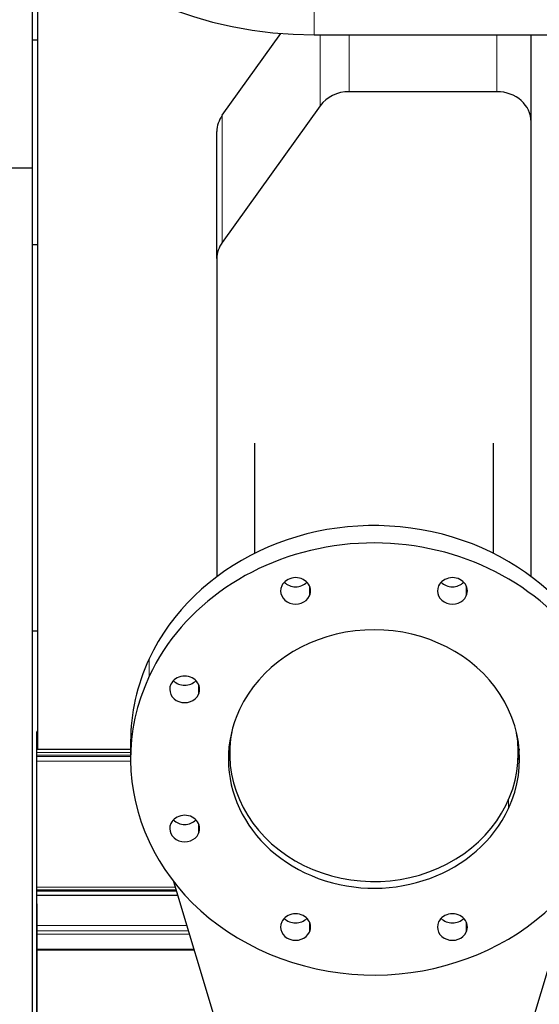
# Model space of a CAD drawing. Header units: inches. Extents: x 0 to 23760, y -13 to 16800.
# Tile 5 of 256: x 2097 to 2401, y 5950 to 6526. Entities that reach past the tile are written whole.
import ezdxf

# ---------------------------------------------------------------- set-up
doc = ezdxf.new("R2010")
doc.units = ezdxf.units.IN
doc.layers.add('1', color=7, linetype='Continuous', true_color=0xffffff)

msp = doc.modelspace()

# ---------------------------------------------------------------- linework, layer by layer
at = {"layer": '1', "color": 110, "linetype": 'Continuous', "lineweight": 13}
for p, q in [((2269.514, 6517.588), (2269.514, 6593.661)), ((2273.011, 6476.132), (2273.011, 6517.588)), ((2289.884, 6484.348), (2289.884, 6517.589)), ((2376.514, 6484.348), (2376.514, 6517.589)), ((2215.64, 6396.165), (2215.64, 6470.502)), ((2266.675, 6195.183), (2266.675, 6189.243)), ((2358.519, 6195.183), (2358.519, 6189.243)), ((2172.861, 6152.404), (2172.861, 6142.245)), ((2201.732, 6137.578), (2201.732, 6131.638)), ((2107.013, 6109.823), (2107.534, 6109.823)), ((2107.013, 6107.375), (2107.534, 6107.375)), ((2107.013, 6104.897), (2107.534, 6104.897)), ((2107.013, 6097.707), (2162.016, 6097.707)), ((2107.013, 6096.055), (2162.016, 6096.055)), ((2107.013, 6095.27), (2162.016, 6095.27)), ((2107.013, 6092.572), (2162.09, 6092.572)), ((2383.274, 6069.955), (2383.274, 6064.937)), ((2201.732, 6056.111), (2201.732, 6050.171)), ((2107.013, 6018.817), (2188.18, 6018.817)), ((2107.013, 6017.204), (2188.7, 6017.204)), ((2266.675, 5998.506), (2266.675, 5992.565)), ((2358.519, 5998.506), (2358.519, 5992.565)), ((2107.013, 5996.489), (2194.906, 5996.489)), ((2107.013, 5993.247), (2195.873, 5993.247)), ((2107.013, 5991.403), (2196.431, 5991.403)), ((2107.013, 5982.49), (2199.117, 5982.49)), ((2107.013, 5982.045), (2199.246, 5982.045))]:
    msp.add_line(p, q, dxfattribs=at)
at = {"layer": '1', "color": 2, "linetype": 'Continuous', "lineweight": 25}
for p, q in [((2104.514, 6439.808), (2104.514, 6584.053)), ((2107.51, 6581.218), (2107.51, 6099.65)), ((2215.64, 6470.502), (2249.996, 6518.39)), ((2269.514, 6517.588), (2564.514, 6517.588)), ((2396.514, 6466.608), (2396.514, 6517.588)), ((2107.511, 6514.461), (2104.514, 6514.461)), ((2376.514, 6484.348), (2289.884, 6484.348)), ((2273.011, 6476.132), (2215.64, 6396.165)), ((2396.514, 6200.559), (2396.514, 6466.608)), ((2212.514, 6386.64), (2212.514, 6460.978)), ((2042.514, 6439.808), (2104.514, 6439.808)), ((2104.514, 5919.998), (2104.514, 6439.808)), ((2107.56, 6394.75), (2104.514, 6394.75)), ((2212.514, 6386.64), (2212.514, 6200.561)), ((2234.514, 6278.574), (2234.514, 6214.13)), ((2374.514, 6214.13), (2374.514, 6278.574)), ((2107.56, 6168.625), (2104.514, 6168.625)), ((2107.534, 6109.879), (2107.013, 6109.879)), ((2107.013, 6109.879), (2107.013, 6109.823)), ((2107.013, 6107.375), (2107.013, 6109.823)), ((2107.013, 6104.897), (2107.013, 6107.375)), ((2107.013, 6097.707), (2107.013, 6104.897)), ((2162.014, 6104.033), (2162.014, 6093.875)), ((2220.014, 6103.883), (2220.014, 6097.107)), ((2389.014, 6097.107), (2389.014, 6103.883)), ((2107.013, 6096.055), (2107.013, 6097.707)), ((2107.013, 6095.27), (2107.013, 6096.055)), ((2107.51, 6099.65), (2162.016, 6099.65)), ((2107.013, 6092.572), (2107.013, 6095.27)), ((2107.013, 6018.817), (2107.013, 6092.572)), ((2187.13, 6022.209), (2223.522, 5901.512)), ((2385.505, 5901.512), (2421.897, 6022.209)), ((2107.013, 6017.204), (2107.013, 6018.817)), ((2107.013, 6016.643), (2107.013, 6017.204)), ((2107.013, 6013.946), (2107.013, 6016.643)), ((2107.013, 6016.643), (2188.849, 6016.643)), ((2107.013, 5996.489), (2107.013, 6013.946)), ((2189.642, 6013.946), (2107.013, 6013.946)), ((2107.013, 6009.102), (2107.013, 5997.127)), ((2107.013, 5997.127), (2107.013, 5989.418)), ((2107.013, 5993.247), (2107.013, 5996.489)), ((2107.013, 5991.403), (2107.013, 5993.247)), ((2107.013, 5982.49), (2107.013, 5991.403)), ((2107.013, 5989.418), (2107.013, 5905.453)), ((2107.013, 5982.045), (2107.013, 5982.49)), ((2107.013, 5888.218), (2107.013, 5982.045))]:
    msp.add_line(p, q, dxfattribs=at)
msp.add_arc((2269.514, 6755.624), 238.036, 180, 270, dxfattribs=at)
for centre, major_axis, start_param, end_param in [((2289.884, 6466.608), (20, 0), 1.5707963, 2.5748634), ((2376.514, 6466.608), (20, 0), 0, 1.5707963), ((2232.514, 6460.978), (-20, 0), 5.7164561, 6.2831853), ((2232.514, 6386.64), (20, 0), 2.5748634, 3.1415927), ((2304.514, 6104.033), (142.5, 0), 0.0000491, 2.7488936), ((2304.514, 6093.875), (142.5, 0), 5.8904862, 9.0320789), ((2258.592, 6192.213), (8.75, 0), 5.8904862, 9.0320789), ((2350.436, 6192.213), (8.75, 0), 5.8904862, 9.0320789), ((2258.592, 6192.213), (8.75, 0), 2.7488936, 5.8904862), ((2258.592, 6202.372), (8.75, 0), 3.8550287, 5.5697493), ((2350.436, 6192.213), (8.75, 0), 2.7488936, 5.8904862), ((2350.436, 6202.372), (8.75, 0), 3.8550287, 5.5697493), ((2304.514, 6093.875), (85.25, 0), 5.8904862, 9.0320789), ((2304.514, 6104.033), (142.5, 0), 2.7488936, 3.1415927), ((2304.514, 6093.875), (142.5, 0), 2.7488936, 5.8904862), ((2193.648, 6134.608), (8.75, 0), 5.8904862, 9.0320789), ((2193.648, 6134.608), (8.75, 0), 2.7488936, 5.8904862), ((2193.648, 6144.766), (8.75, 0), 3.8550287, 5.5697493), ((2304.514, 6093.875), (85.25, 0), 2.7488936, 5.8904862), ((2304.514, 6097.107), (84.5, 0), 2.9553551, 6.2831853), ((2304.514, 6097.107), (84.5, 0), 0, 0.1863357), ((2304.514, 6104.033), (85.25, 0), 3.1996139, 3.2835043), ((2304.514, 6104.033), (85.25, 0), 6.1413228, 6.2252131), ((2193.648, 6053.141), (8.75, 0), 5.8904862, 9.0320789), ((2193.648, 6053.141), (8.75, 0), 2.7488936, 5.8904862), ((2193.648, 6063.3), (8.75, 0), 3.8550287, 5.5697493), ((2258.592, 5995.536), (8.75, 0), 5.8904862, 9.0320789), ((2350.436, 5995.536), (8.75, 0), 5.8904862, 9.0320789), ((2258.592, 5995.536), (8.75, 0), 2.7488936, 5.8904862), ((2258.592, 6005.694), (8.75, 0), 3.8550287, 5.5697493), ((2350.436, 5995.536), (8.75, 0), 2.7488936, 5.8904862), ((2350.436, 6005.694), (8.75, 0), 3.8550287, 5.5697493)]:
    msp.add_ellipse(centre, major_axis=major_axis, ratio=0.8870108, start_param=start_param, end_param=end_param, dxfattribs=at)

doc.saveas('drawing.dxf')
